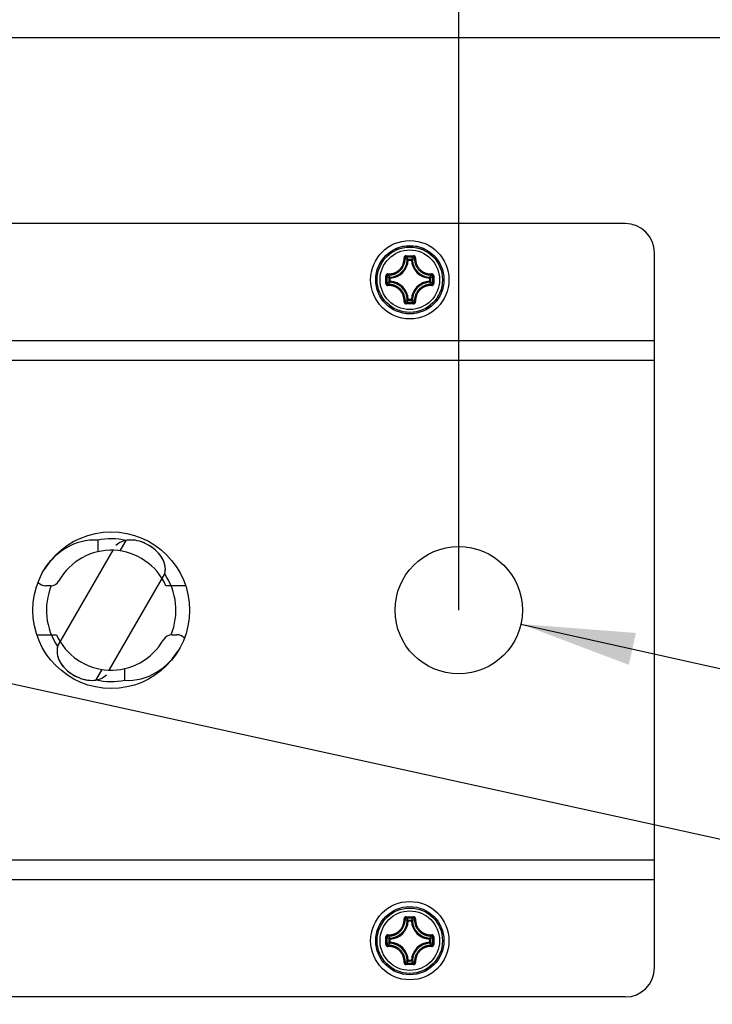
# Model space of a CAD drawing. Extents: x 0 to 420, y 0 to 297.
# Tile 7 of 48: x 129 to 150, y 84 to 114. Entities that reach past the tile are written whole.
import ezdxf

# ---------------------------------------------------------------- set-up
doc = ezdxf.new("R2010")
doc.units = 0
doc.header["$LTSCALE"] = 23.1
doc.layers.get('0').update_dxf_attribs({"linetype": 'CONTINUOUS'})
doc.layers.add('02___PRT_ALL_AXES', color=7, linetype='CONTINUOUS')
doc.layers.add('DIM_PILOTEES', color=7, linetype='CONTINUOUS')
doc.dimstyles.get("Standard").update_dxf_attribs({"dimtxt": 2.5, "dimasz": 2.5, "dimexe": 1.25, "dimexo": 0.625, "dimtad": 1, "dimcen": 2.5, "dimazin": 3, "dimtfac": 1, "dimtmove": 0, "dimatfit": 3})

# ---------------------------------------------------------------- blocks, each defined once
blk = doc.blocks.new('_FILLED')
at = {"color": 0, "linetype": 'BYBLOCK'}
blk.add_solid([(0, 0), (-1, 0.1429), (-1, -0.1429)], dxfattribs=at)
blk = doc.blocks.new('*D9')
at = {"layer": 'DIM_PILOTEES', "color": 2, "linetype": 'CONTINUOUS'}
for p, q in [((71.142, 113.679), (71.142, 47.29)), ((165.342, 113.679), (165.342, 47.29)), ((71.142, 49.29), (118.242, 49.29)), ((165.342, 49.29), (118.242, 49.29))]:
    blk.add_line(p, q, dxfattribs=at)
at = {"layer": 'DIM_PILOTEES', "color": 2, "linetype": 'CONTINUOUS', "xscale": 3.5, "yscale": 3.5, "zscale": 3.5, "rotation": 180}
blk.add_blockref('_FILLED', (71.142, 49.29), dxfattribs=at)
at = {"layer": 'DIM_PILOTEES', "color": 2, "linetype": 'CONTINUOUS', "xscale": 3.5, "yscale": 3.5, "zscale": 3.5}
blk.add_blockref('_FILLED', (165.342, 49.29), dxfattribs=at)
blk = doc.blocks.new('*D11')
at = {"layer": 'DIM_PILOTEES', "color": 2, "linetype": 'CONTINUOUS'}
for p, q in [((118.242, 96.129), (118.242, 137.135)), ((142.242, 96.129), (142.242, 137.135)), ((118.242, 135.135), (130.242, 135.135)), ((142.242, 135.135), (130.242, 135.135))]:
    blk.add_line(p, q, dxfattribs=at)
at = {"layer": 'DIM_PILOTEES', "color": 2, "linetype": 'CONTINUOUS', "xscale": 3.5, "yscale": 3.5, "zscale": 3.5, "rotation": 180}
blk.add_blockref('_FILLED', (118.242, 135.135), dxfattribs=at)
at = {"layer": 'DIM_PILOTEES', "color": 2, "linetype": 'CONTINUOUS', "xscale": 3.5, "yscale": 3.5, "zscale": 3.5}
blk.add_blockref('_FILLED', (142.242, 135.135), dxfattribs=at)
blk = doc.blocks.new('*D12')
at = {"layer": 'DIM_PILOTEES', "color": 2, "linetype": 'CONTINUOUS'}
blk.add_line((144.145, 95.705), (181.205, 87.44), dxfattribs=at)
at = {"layer": 'DIM_PILOTEES', "color": 2, "linetype": 'CONTINUOUS', "xscale": 3.5, "yscale": 3.5, "zscale": 3.5, "rotation": 167.4280046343}
blk.add_blockref('_FILLED', (144.145, 95.705), dxfattribs=at)
blk = doc.blocks.new('*D13')
at = {"layer": 'DIM_PILOTEES', "color": 2, "linetype": 'CONTINUOUS'}
blk.add_line((119.707, 95.809), (180.319, 82.54), dxfattribs=at)
at = {"layer": 'DIM_PILOTEES', "color": 2, "linetype": 'CONTINUOUS', "xscale": 3.5, "yscale": 3.5, "zscale": 3.5, "rotation": 167.6518609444}
blk.add_blockref('_FILLED', (119.707, 95.809), dxfattribs=at)
blk = doc.blocks.new('*D15')
at = {"layer": 'DIM_PILOTEES', "color": 2, "linetype": 'CONTINUOUS'}
for p, q in [((148.242, 123.429), (195.079, 123.429)), ((193.079, 123.429), (193.079, 94.929)), ((193.079, 66.429), (193.079, 94.929)), ((158.292, 66.429), (195.079, 66.429))]:
    blk.add_line(p, q, dxfattribs=at)
at = {"layer": 'DIM_PILOTEES', "color": 2, "linetype": 'CONTINUOUS', "xscale": 3.5, "yscale": 3.5, "zscale": 3.5}
for p, rotation in [((193.079, 123.429), 90), ((193.079, 66.429), 270)]:
    blk.add_blockref('_FILLED', p, dxfattribs=dict(at, rotation=rotation))

msp = doc.modelspace()

# ---------------------------------------------------------------- linework, layer by layer
at = {"color": 7, "linetype": 'CONTINUOUS'}
for p, q in [((71.142, 113.679), (165.342, 113.679)), ((147.342, 107.979), (89.142, 107.979)), ((140.627, 106.988), (140.674, 106.988)), ((140.628, 106.952), (140.72, 106.953)), ((140.694, 106.857), (140.664, 106.859)), ((140.674, 106.988), (140.742, 106.989)), ((140.694, 106.887), (140.791, 106.887)), ((140.694, 106.857), (140.694, 106.887)), ((140.694, 106.857), (140.791, 106.857)), ((140.72, 106.953), (140.81, 106.953)), ((140.742, 106.989), (140.787, 106.989)), ((140.787, 106.989), (140.858, 106.988)), ((140.791, 106.857), (140.791, 106.887)), ((140.791, 106.857), (140.821, 106.859)), ((140.81, 106.953), (140.857, 106.952)), ((148.242, 85.179), (148.242, 107.079)), ((140.008, 106.312), (140.008, 106.37)), ((140.008, 106.225), (140.008, 106.312)), ((140.008, 106.139), (140.008, 106.225)), ((140.044, 106.312), (140.044, 106.369)), ((140.044, 106.226), (140.044, 106.312)), ((140.044, 106.14), (140.044, 106.226)), ((140.139, 106.303), (140.109, 106.303)), ((140.109, 106.206), (140.109, 106.303)), ((140.139, 106.206), (140.109, 106.206)), ((140.139, 106.303), (140.138, 106.333)), ((140.139, 106.206), (140.138, 106.176)), ((140.139, 106.206), (140.139, 106.303)), ((141.345, 106.303), (141.347, 106.333)), ((141.345, 106.303), (141.375, 106.303)), ((141.345, 106.303), (141.345, 106.206)), ((141.345, 106.206), (141.375, 106.206)), ((141.345, 106.206), (141.347, 106.176)), ((141.375, 106.303), (141.375, 106.206)), ((141.44, 106.369), (141.44, 106.283)), ((141.44, 106.283), (141.44, 106.197)), ((141.44, 106.197), (141.44, 106.14)), ((141.476, 106.37), (141.476, 106.284)), ((141.476, 106.284), (141.476, 106.197)), ((141.476, 106.197), (141.476, 106.139)), ((140.694, 105.651), (140.664, 105.65)), ((140.791, 105.651), (140.694, 105.651)), ((140.694, 105.651), (140.694, 105.622)), ((140.791, 105.622), (140.694, 105.622)), ((140.791, 105.651), (140.821, 105.65)), ((140.791, 105.651), (140.791, 105.622)), ((140.697, 105.52), (140.627, 105.521)), ((140.697, 105.556), (140.628, 105.557)), ((140.787, 105.556), (140.697, 105.556)), ((140.742, 105.52), (140.697, 105.52)), ((140.787, 105.52), (140.742, 105.52)), ((140.857, 105.557), (140.787, 105.556)), ((140.858, 105.521), (140.787, 105.52)), ((148.242, 104.379), (88.242, 104.379)), ((148.242, 103.779), (88.242, 103.779)), ((131.179, 98.276), (131.179, 97.92)), ((131.866, 97.946), (132.052, 98.267)), ((129.731, 96.879), (129.578, 96.879)), ((133.87, 96.879), (133.269, 96.879)), ((129.315, 95.379), (129.915, 95.379)), ((133.454, 95.379), (133.606, 95.379)), ((131.133, 93.992), (131.318, 94.313)), ((132.005, 93.983), (132.005, 94.339)), ((88.242, 88.479), (148.242, 88.479)), ((88.242, 87.879), (148.242, 87.879)), ((140.627, 86.738), (140.674, 86.738)), ((140.628, 86.702), (140.72, 86.703)), ((140.694, 86.607), (140.664, 86.609)), ((140.674, 86.738), (140.742, 86.739)), ((140.694, 86.637), (140.791, 86.637)), ((140.694, 86.607), (140.694, 86.637)), ((140.694, 86.607), (140.791, 86.607)), ((140.72, 86.703), (140.81, 86.703)), ((140.742, 86.739), (140.787, 86.739)), ((140.787, 86.739), (140.858, 86.738)), ((140.791, 86.607), (140.791, 86.637)), ((140.791, 86.607), (140.821, 86.609)), ((140.81, 86.703), (140.857, 86.702)), ((140.008, 86.062), (140.008, 86.12)), ((140.008, 85.975), (140.008, 86.062)), ((140.044, 86.062), (140.044, 86.119)), ((140.044, 85.976), (140.044, 86.062)), ((140.139, 86.053), (140.109, 86.053)), ((140.109, 85.956), (140.109, 86.053)), ((140.139, 86.053), (140.138, 86.083)), ((140.139, 85.956), (140.139, 86.053)), ((141.345, 86.053), (141.347, 86.083)), ((141.345, 86.053), (141.375, 86.053)), ((141.345, 86.053), (141.345, 85.956)), ((141.375, 86.053), (141.375, 85.956)), ((141.44, 86.119), (141.44, 86.033)), ((141.44, 86.033), (141.44, 85.947)), ((141.476, 86.12), (141.476, 86.034)), ((141.476, 86.034), (141.476, 85.947)), ((140.008, 85.889), (140.008, 85.975)), ((140.044, 85.89), (140.044, 85.976)), ((140.139, 85.956), (140.109, 85.956)), ((140.139, 85.956), (140.138, 85.926)), ((141.345, 85.956), (141.375, 85.956)), ((141.345, 85.956), (141.347, 85.926)), ((141.44, 85.947), (141.44, 85.89)), ((141.476, 85.947), (141.476, 85.889)), ((140.694, 85.401), (140.664, 85.4)), ((140.791, 85.401), (140.694, 85.401)), ((140.694, 85.401), (140.694, 85.372)), ((140.791, 85.401), (140.821, 85.4)), ((140.791, 85.401), (140.791, 85.372)), ((140.697, 85.27), (140.627, 85.271)), ((140.697, 85.306), (140.628, 85.307)), ((140.791, 85.372), (140.694, 85.372)), ((140.787, 85.306), (140.697, 85.306)), ((140.742, 85.27), (140.697, 85.27)), ((140.787, 85.27), (140.742, 85.27)), ((140.857, 85.307), (140.787, 85.306)), ((140.858, 85.271), (140.787, 85.27)), ((147.342, 84.279), (89.142, 84.279))]:
    msp.add_line(p, q, dxfattribs=at)
at = {"color": 3, "linetype": 'CONTINUOUS'}
for p, q in [((129.949, 95.018), (131.651, 97.965)), ((131.534, 94.294), (133.236, 97.241))]:
    msp.add_line(p, q, dxfattribs=at)
at = {"color": 7, "linetype": 'CONTINUOUS'}
for points in [[(140.072, 106.431), (140.09, 106.43), (140.108, 106.43), (140.124, 106.431), (140.14, 106.432), (140.155, 106.434), (140.169, 106.436), (140.183, 106.438), (140.195, 106.441), (140.207, 106.443), (140.218, 106.446), (140.229, 106.449), (140.239, 106.452), (140.249, 106.455), (140.259, 106.459), (140.269, 106.463), (140.279, 106.467), (140.289, 106.471), (140.299, 106.475), (140.309, 106.481), (140.32, 106.486), (140.331, 106.492), (140.343, 106.499), (140.355, 106.507), (140.368, 106.516), (140.381, 106.526), (140.395, 106.536), (140.408, 106.548), (140.422, 106.561), (140.436, 106.574), (140.45, 106.589), (140.463, 106.606), (140.477, 106.623), (140.49, 106.642), (140.502, 106.662), (140.514, 106.683), (140.524, 106.705), (140.534, 106.727), (140.542, 106.751), (140.55, 106.776), (140.556, 106.802), (140.561, 106.83), (140.565, 106.86), (140.566, 106.891), (140.566, 106.925)], [(140.075, 106.4), (140.095, 106.399), (140.113, 106.399), (140.131, 106.4), (140.148, 106.401), (140.163, 106.403), (140.178, 106.405), (140.192, 106.407), (140.205, 106.41), (140.218, 106.412), (140.23, 106.415), (140.241, 106.419), (140.252, 106.422), (140.263, 106.425), (140.273, 106.429), (140.283, 106.433), (140.294, 106.437), (140.304, 106.442), (140.315, 106.447), (140.326, 106.452), (140.337, 106.458), (140.349, 106.464), (140.362, 106.472), (140.375, 106.48), (140.388, 106.489), (140.402, 106.499), (140.416, 106.511), (140.431, 106.523), (140.445, 106.536), (140.46, 106.551), (140.475, 106.567), (140.489, 106.584), (140.503, 106.603), (140.517, 106.623), (140.53, 106.644), (140.542, 106.666), (140.553, 106.689), (140.563, 106.713), (140.573, 106.738), (140.58, 106.764), (140.587, 106.792), (140.592, 106.821), (140.596, 106.853), (140.598, 106.886), (140.597, 106.921)], [(140.627, 106.988), (140.622, 106.988), (140.618, 106.988), (140.613, 106.987), (140.608, 106.985), (140.603, 106.984), (140.598, 106.981), (140.593, 106.978), (140.589, 106.975), (140.585, 106.972), (140.581, 106.968), (140.577, 106.964), (140.574, 106.959), (140.572, 106.955), (140.57, 106.95), (140.568, 106.946), (140.567, 106.941), (140.566, 106.937), (140.566, 106.932), (140.565, 106.929), (140.566, 106.925)], [(140.566, 106.925), (140.571, 106.925), (140.577, 106.925), (140.582, 106.925), (140.586, 106.924), (140.59, 106.924), (140.593, 106.923), (140.596, 106.922), (140.597, 106.921)], [(140.628, 106.952), (140.623, 106.952), (140.618, 106.951), (140.613, 106.949), (140.609, 106.946), (140.605, 106.943), (140.602, 106.94), (140.6, 106.935), (140.598, 106.931), (140.597, 106.926), (140.597, 106.921)], [(140.664, 106.859), (140.653, 106.87), (140.642, 106.88), (140.63, 106.891), (140.619, 106.901), (140.608, 106.911), (140.597, 106.921)], [(140.627, 106.988), (140.627, 106.983), (140.627, 106.978), (140.627, 106.973), (140.627, 106.969), (140.627, 106.965), (140.627, 106.961), (140.627, 106.958), (140.627, 106.955), (140.628, 106.953), (140.628, 106.952)], [(140.694, 106.887), (140.683, 106.899), (140.672, 106.91), (140.661, 106.921), (140.65, 106.931), (140.639, 106.942), (140.628, 106.952)], [(140.694, 106.887), (140.689, 106.887), (140.685, 106.886), (140.68, 106.884), (140.677, 106.882), (140.673, 106.879), (140.67, 106.876), (140.668, 106.872), (140.666, 106.868), (140.664, 106.863), (140.664, 106.859)], [(140.791, 106.887), (140.802, 106.899), (140.813, 106.91), (140.823, 106.921), (140.834, 106.931), (140.846, 106.942), (140.857, 106.952)], [(140.821, 106.859), (140.82, 106.863), (140.819, 106.868), (140.817, 106.872), (140.814, 106.876), (140.811, 106.879), (140.808, 106.882), (140.804, 106.884), (140.8, 106.886), (140.795, 106.887), (140.791, 106.887)], [(140.821, 106.859), (140.832, 106.87), (140.843, 106.88), (140.854, 106.891), (140.865, 106.901), (140.876, 106.911), (140.888, 106.921)], [(140.858, 106.988), (140.858, 106.983), (140.858, 106.978), (140.858, 106.973), (140.858, 106.969), (140.857, 106.965), (140.857, 106.961), (140.857, 106.958), (140.857, 106.955), (140.857, 106.953), (140.857, 106.952)], [(140.888, 106.921), (140.887, 106.926), (140.886, 106.931), (140.885, 106.935), (140.882, 106.94), (140.879, 106.943), (140.875, 106.946), (140.871, 106.949), (140.866, 106.951), (140.862, 106.952), (140.857, 106.952)], [(140.919, 106.925), (140.919, 106.929), (140.919, 106.933), (140.918, 106.937), (140.917, 106.941), (140.916, 106.946), (140.914, 106.95), (140.912, 106.955), (140.91, 106.959), (140.907, 106.964), (140.903, 106.968), (140.9, 106.972), (140.895, 106.975), (140.891, 106.979), (140.886, 106.981), (140.881, 106.984), (140.876, 106.985), (140.871, 106.987), (140.867, 106.988), (140.862, 106.988), (140.858, 106.988)], [(140.888, 106.921), (140.887, 106.887), (140.888, 106.854), (140.892, 106.823), (140.897, 106.794), (140.903, 106.767), (140.911, 106.741), (140.919, 106.716), (140.929, 106.693), (140.94, 106.67), (140.952, 106.648), (140.965, 106.627), (140.978, 106.607), (140.993, 106.587), (141.008, 106.569), (141.023, 106.552), (141.038, 106.537), (141.053, 106.523), (141.068, 106.51), (141.083, 106.499), (141.097, 106.489), (141.11, 106.48), (141.123, 106.472), (141.135, 106.464), (141.147, 106.458), (141.158, 106.452), (141.169, 106.447), (141.18, 106.442), (141.191, 106.437), (141.201, 106.433), (141.211, 106.429), (141.222, 106.425), (141.233, 106.422), (141.244, 106.419), (141.255, 106.415), (141.267, 106.412), (141.279, 106.41), (141.292, 106.407), (141.306, 106.405), (141.321, 106.403), (141.337, 106.401), (141.354, 106.4), (141.371, 106.399), (141.39, 106.399), (141.409, 106.4)], [(140.919, 106.925), (140.913, 106.925), (140.908, 106.925), (140.903, 106.925), (140.898, 106.924), (140.894, 106.924), (140.891, 106.923), (140.889, 106.922), (140.888, 106.921)], [(140.919, 106.925), (140.918, 106.892), (140.92, 106.861), (140.923, 106.832), (140.928, 106.804), (140.934, 106.779), (140.941, 106.754), (140.949, 106.731), (140.958, 106.708), (140.969, 106.687), (140.98, 106.666), (140.992, 106.646), (141.005, 106.627), (141.019, 106.609), (141.033, 106.592), (141.047, 106.576), (141.062, 106.561), (141.076, 106.548), (141.09, 106.536), (141.104, 106.525), (141.117, 106.516), (141.13, 106.507), (141.142, 106.499), (141.153, 106.492), (141.165, 106.486), (141.175, 106.481), (141.186, 106.475), (141.196, 106.471), (141.206, 106.467), (141.216, 106.463), (141.225, 106.459), (141.235, 106.455), (141.245, 106.452), (141.256, 106.449), (141.266, 106.446), (141.278, 106.443), (141.289, 106.44), (141.302, 106.438), (141.315, 106.436), (141.329, 106.434), (141.344, 106.432), (141.36, 106.431), (141.377, 106.43), (141.394, 106.43), (141.412, 106.431)], [(140.072, 106.431), (140.068, 106.431), (140.064, 106.431), (140.06, 106.43), (140.055, 106.43), (140.051, 106.428), (140.046, 106.427), (140.042, 106.425), (140.037, 106.422), (140.033, 106.419), (140.029, 106.416), (140.025, 106.412), (140.021, 106.408), (140.018, 106.403), (140.015, 106.398), (140.013, 106.394), (140.011, 106.389), (140.01, 106.384), (140.009, 106.379), (140.008, 106.374), (140.008, 106.37)], [(140.008, 106.37), (140.013, 106.37), (140.018, 106.37), (140.023, 106.37), (140.028, 106.37), (140.032, 106.37), (140.036, 106.37), (140.039, 106.369), (140.042, 106.369), (140.043, 106.369), (140.044, 106.369)], [(140.075, 106.4), (140.071, 106.4), (140.066, 106.399), (140.061, 106.397), (140.057, 106.394), (140.053, 106.391), (140.05, 106.388), (140.048, 106.383), (140.046, 106.379), (140.045, 106.374), (140.044, 106.369)], [(140.109, 106.303), (140.098, 106.314), (140.087, 106.325), (140.076, 106.336), (140.065, 106.347), (140.055, 106.358), (140.044, 106.369)], [(140.109, 106.206), (140.098, 106.195), (140.087, 106.184), (140.076, 106.173), (140.065, 106.162), (140.055, 106.151), (140.044, 106.14)], [(140.072, 106.431), (140.072, 106.425), (140.072, 106.42), (140.072, 106.415), (140.072, 106.41), (140.073, 106.406), (140.073, 106.403), (140.074, 106.401), (140.075, 106.4)], [(140.138, 106.333), (140.127, 106.344), (140.116, 106.355), (140.106, 106.366), (140.095, 106.377), (140.085, 106.389), (140.075, 106.4)], [(140.138, 106.333), (140.133, 106.332), (140.129, 106.331), (140.125, 106.329), (140.121, 106.327), (140.118, 106.324), (140.115, 106.32), (140.113, 106.316), (140.111, 106.312), (140.11, 106.308), (140.109, 106.303)], [(140.109, 106.206), (140.11, 106.201), (140.111, 106.197), (140.112, 106.193), (140.115, 106.189), (140.118, 106.185), (140.121, 106.182), (140.125, 106.18), (140.129, 106.178), (140.133, 106.177), (140.138, 106.176)], [(141.347, 106.333), (141.357, 106.344), (141.368, 106.355), (141.379, 106.366), (141.389, 106.377), (141.399, 106.389), (141.409, 106.4)], [(141.375, 106.303), (141.375, 106.308), (141.374, 106.312), (141.372, 106.316), (141.37, 106.32), (141.367, 106.324), (141.363, 106.327), (141.36, 106.329), (141.355, 106.331), (141.351, 106.332), (141.347, 106.333)], [(141.347, 106.176), (141.351, 106.177), (141.355, 106.178), (141.36, 106.18), (141.363, 106.182), (141.367, 106.185), (141.37, 106.189), (141.372, 106.193), (141.374, 106.197), (141.375, 106.201), (141.375, 106.206)], [(141.375, 106.303), (141.386, 106.314), (141.397, 106.325), (141.408, 106.336), (141.419, 106.347), (141.43, 106.358), (141.44, 106.369)], [(141.375, 106.206), (141.386, 106.195), (141.397, 106.184), (141.408, 106.173), (141.419, 106.162), (141.43, 106.151), (141.44, 106.14)], [(141.412, 106.431), (141.413, 106.425), (141.413, 106.42), (141.413, 106.415), (141.412, 106.41), (141.412, 106.406), (141.411, 106.403), (141.41, 106.401), (141.409, 106.4)], [(141.44, 106.369), (141.44, 106.374), (141.439, 106.379), (141.437, 106.383), (141.434, 106.388), (141.431, 106.391), (141.427, 106.394), (141.423, 106.397), (141.419, 106.399), (141.414, 106.4), (141.409, 106.4)], [(141.476, 106.37), (141.476, 106.374), (141.475, 106.379), (141.474, 106.384), (141.473, 106.389), (141.471, 106.394), (141.469, 106.399), (141.466, 106.403), (141.463, 106.408), (141.459, 106.412), (141.455, 106.416), (141.451, 106.419), (141.447, 106.422), (141.442, 106.425), (141.438, 106.427), (141.433, 106.428), (141.429, 106.43), (141.424, 106.431), (141.42, 106.431), (141.416, 106.431), (141.412, 106.431)], [(141.476, 106.37), (141.471, 106.37), (141.466, 106.37), (141.461, 106.37), (141.457, 106.37), (141.452, 106.37), (141.448, 106.37), (141.445, 106.369), (141.443, 106.369), (141.441, 106.369), (141.44, 106.369)], [(140.008, 106.139), (140.013, 106.139), (140.018, 106.139), (140.023, 106.139), (140.028, 106.139), (140.032, 106.139), (140.036, 106.139), (140.039, 106.14), (140.042, 106.14), (140.043, 106.14), (140.044, 106.14)], [(140.008, 106.139), (140.008, 106.135), (140.009, 106.13), (140.01, 106.125), (140.011, 106.12), (140.013, 106.115), (140.015, 106.11), (140.018, 106.106), (140.021, 106.101), (140.025, 106.097), (140.029, 106.093), (140.033, 106.09), (140.037, 106.087), (140.042, 106.084), (140.047, 106.082), (140.051, 106.08), (140.056, 106.079), (140.06, 106.078), (140.064, 106.078), (140.068, 106.078), (140.072, 106.078)], [(140.044, 106.14), (140.045, 106.135), (140.046, 106.13), (140.048, 106.126), (140.05, 106.121), (140.053, 106.118), (140.057, 106.114), (140.061, 106.112), (140.066, 106.11), (140.071, 106.109), (140.075, 106.109)], [(140.072, 106.078), (140.072, 106.083), (140.072, 106.089), (140.072, 106.094), (140.072, 106.099), (140.073, 106.103), (140.073, 106.106), (140.074, 106.108), (140.075, 106.109)], [(140.566, 105.584), (140.566, 105.617), (140.565, 105.648), (140.562, 105.677), (140.557, 105.705), (140.551, 105.73), (140.543, 105.755), (140.535, 105.778), (140.526, 105.801), (140.516, 105.822), (140.505, 105.843), (140.492, 105.863), (140.48, 105.882), (140.466, 105.9), (140.452, 105.917), (140.437, 105.933), (140.423, 105.948), (140.408, 105.961), (140.394, 105.973), (140.381, 105.984), (140.368, 105.993), (140.355, 106.002), (140.343, 106.01), (140.331, 106.017), (140.32, 106.023), (140.309, 106.028), (140.299, 106.033), (140.289, 106.038), (140.279, 106.042), (140.269, 106.046), (140.259, 106.05), (140.249, 106.054), (140.239, 106.057), (140.229, 106.06), (140.218, 106.063), (140.207, 106.066), (140.195, 106.068), (140.182, 106.071), (140.169, 106.073), (140.155, 106.075), (140.14, 106.077), (140.124, 106.078), (140.108, 106.078), (140.09, 106.078), (140.072, 106.078)], [(140.138, 106.176), (140.127, 106.165), (140.116, 106.154), (140.106, 106.143), (140.095, 106.132), (140.085, 106.12), (140.075, 106.109)], [(140.597, 105.588), (140.598, 105.622), (140.596, 105.655), (140.593, 105.686), (140.588, 105.715), (140.581, 105.742), (140.574, 105.768), (140.565, 105.793), (140.555, 105.816), (140.544, 105.839), (140.533, 105.861), (140.52, 105.882), (140.506, 105.902), (140.492, 105.922), (140.477, 105.94), (140.461, 105.957), (140.446, 105.972), (140.431, 105.986), (140.416, 105.998), (140.402, 106.01), (140.388, 106.02), (140.374, 106.029), (140.361, 106.037), (140.349, 106.045), (140.337, 106.051), (140.326, 106.057), (140.315, 106.062), (140.304, 106.067), (140.294, 106.072), (140.283, 106.076), (140.273, 106.08), (140.262, 106.084), (140.252, 106.087), (140.241, 106.09), (140.23, 106.094), (140.218, 106.097), (140.205, 106.099), (140.192, 106.102), (140.178, 106.104), (140.163, 106.106), (140.147, 106.108), (140.131, 106.109), (140.113, 106.11), (140.095, 106.11), (140.075, 106.109)], [(141.409, 106.109), (141.39, 106.11), (141.371, 106.11), (141.354, 106.109), (141.337, 106.108), (141.321, 106.106), (141.306, 106.104), (141.292, 106.102), (141.279, 106.099), (141.266, 106.096), (141.255, 106.094), (141.243, 106.09), (141.232, 106.087), (141.222, 106.084), (141.211, 106.08), (141.201, 106.076), (141.191, 106.072), (141.18, 106.067), (141.169, 106.062), (141.158, 106.057), (141.147, 106.051), (141.135, 106.044), (141.123, 106.037), (141.11, 106.029), (141.096, 106.02), (141.082, 106.009), (141.068, 105.998), (141.053, 105.986), (141.039, 105.972), (141.024, 105.958), (141.01, 105.942), (140.995, 105.925), (140.981, 105.906), (140.967, 105.886), (140.954, 105.865), (140.942, 105.843), (140.931, 105.82), (140.921, 105.796), (140.912, 105.771), (140.904, 105.745), (140.897, 105.717), (140.892, 105.688), (140.888, 105.656), (140.887, 105.623), (140.888, 105.588)], [(141.412, 106.078), (141.394, 106.078), (141.377, 106.078), (141.36, 106.078), (141.344, 106.077), (141.329, 106.075), (141.315, 106.073), (141.302, 106.071), (141.289, 106.068), (141.277, 106.066), (141.266, 106.063), (141.256, 106.06), (141.245, 106.057), (141.235, 106.054), (141.225, 106.05), (141.215, 106.046), (141.206, 106.042), (141.196, 106.038), (141.186, 106.033), (141.175, 106.028), (141.164, 106.023), (141.153, 106.016), (141.141, 106.01), (141.129, 106.002), (141.116, 105.993), (141.103, 105.983), (141.09, 105.973), (141.076, 105.961), (141.062, 105.948), (141.048, 105.935), (141.035, 105.92), (141.021, 105.903), (141.007, 105.886), (140.994, 105.867), (140.982, 105.847), (140.971, 105.826), (140.96, 105.804), (140.95, 105.782), (140.942, 105.758), (140.934, 105.733), (140.928, 105.707), (140.923, 105.679), (140.92, 105.649), (140.918, 105.618), (140.919, 105.584)], [(141.347, 106.176), (141.357, 106.165), (141.368, 106.154), (141.379, 106.143), (141.389, 106.132), (141.399, 106.12), (141.409, 106.109)], [(141.409, 106.109), (141.414, 106.109), (141.419, 106.11), (141.423, 106.112), (141.427, 106.114), (141.431, 106.118), (141.434, 106.121), (141.437, 106.126), (141.439, 106.13), (141.44, 106.135), (141.44, 106.14)], [(141.412, 106.078), (141.413, 106.083), (141.413, 106.089), (141.413, 106.094), (141.412, 106.099), (141.412, 106.103), (141.411, 106.106), (141.41, 106.108), (141.409, 106.109)], [(141.412, 106.078), (141.416, 106.078), (141.42, 106.078), (141.425, 106.078), (141.429, 106.079), (141.434, 106.081), (141.438, 106.082), (141.443, 106.084), (141.447, 106.087), (141.452, 106.09), (141.456, 106.093), (141.46, 106.097), (141.463, 106.101), (141.466, 106.106), (141.469, 106.111), (141.471, 106.115), (141.473, 106.12), (141.474, 106.125), (141.475, 106.13), (141.476, 106.135), (141.476, 106.139)], [(141.476, 106.139), (141.471, 106.139), (141.466, 106.139), (141.461, 106.139), (141.457, 106.139), (141.452, 106.139), (141.448, 106.139), (141.445, 106.14), (141.443, 106.14), (141.441, 106.14), (141.44, 106.14)], [(140.566, 105.584), (140.571, 105.584), (140.577, 105.584), (140.582, 105.584), (140.586, 105.584), (140.59, 105.585), (140.593, 105.586), (140.596, 105.587), (140.597, 105.588)], [(140.664, 105.65), (140.653, 105.639), (140.642, 105.629), (140.63, 105.618), (140.619, 105.608), (140.608, 105.598), (140.597, 105.588)], [(140.597, 105.588), (140.597, 105.583), (140.598, 105.578), (140.6, 105.574), (140.602, 105.569), (140.605, 105.566), (140.609, 105.562), (140.613, 105.56), (140.618, 105.558), (140.623, 105.557), (140.628, 105.557)], [(140.694, 105.622), (140.683, 105.61), (140.672, 105.599), (140.661, 105.588), (140.65, 105.578), (140.639, 105.567), (140.628, 105.557)], [(140.664, 105.65), (140.664, 105.646), (140.666, 105.641), (140.668, 105.637), (140.67, 105.633), (140.673, 105.63), (140.677, 105.627), (140.68, 105.625), (140.685, 105.623), (140.689, 105.622), (140.694, 105.622)], [(140.791, 105.622), (140.795, 105.622), (140.8, 105.623), (140.804, 105.625), (140.808, 105.627), (140.811, 105.63), (140.814, 105.633), (140.817, 105.637), (140.819, 105.641), (140.82, 105.646), (140.821, 105.65)], [(140.791, 105.622), (140.802, 105.61), (140.813, 105.599), (140.823, 105.588), (140.834, 105.578), (140.846, 105.567), (140.857, 105.557)], [(140.821, 105.65), (140.832, 105.639), (140.843, 105.629), (140.854, 105.618), (140.865, 105.608), (140.876, 105.598), (140.888, 105.588)], [(140.857, 105.557), (140.862, 105.557), (140.866, 105.558), (140.871, 105.56), (140.875, 105.562), (140.879, 105.566), (140.882, 105.569), (140.885, 105.574), (140.886, 105.578), (140.887, 105.583), (140.888, 105.588)], [(140.919, 105.584), (140.913, 105.584), (140.908, 105.584), (140.903, 105.584), (140.898, 105.584), (140.894, 105.585), (140.891, 105.586), (140.889, 105.587), (140.888, 105.588)], [(140.566, 105.584), (140.565, 105.58), (140.566, 105.576), (140.566, 105.572), (140.567, 105.568), (140.568, 105.563), (140.57, 105.559), (140.572, 105.554), (140.575, 105.55), (140.578, 105.545), (140.581, 105.541), (140.585, 105.537), (140.589, 105.534), (140.594, 105.53), (140.598, 105.528), (140.603, 105.525), (140.608, 105.524), (140.613, 105.522), (140.618, 105.521), (140.622, 105.521), (140.627, 105.521)], [(140.627, 105.521), (140.627, 105.526), (140.627, 105.531), (140.627, 105.535), (140.627, 105.54), (140.627, 105.544), (140.627, 105.548), (140.627, 105.551), (140.627, 105.554), (140.628, 105.556), (140.628, 105.557)], [(140.858, 105.521), (140.858, 105.526), (140.858, 105.531), (140.858, 105.535), (140.858, 105.54), (140.857, 105.544), (140.857, 105.548), (140.857, 105.551), (140.857, 105.554), (140.857, 105.556), (140.857, 105.557)], [(140.858, 105.521), (140.862, 105.521), (140.867, 105.521), (140.872, 105.522), (140.876, 105.524), (140.881, 105.525), (140.886, 105.528), (140.891, 105.531), (140.896, 105.534), (140.9, 105.537), (140.904, 105.541), (140.907, 105.545), (140.91, 105.55), (140.912, 105.554), (140.915, 105.559), (140.916, 105.563), (140.917, 105.568), (140.918, 105.572), (140.919, 105.577), (140.919, 105.58), (140.919, 105.584)], [(131.179, 98.276), (131.052, 98.279), (130.926, 98.272), (130.8, 98.255), (130.676, 98.229), (130.554, 98.193), (130.434, 98.148), (130.316, 98.094), (130.202, 98.031), (130.092, 97.96), (129.987, 97.881), (129.887, 97.793), (129.791, 97.698), (129.702, 97.596), (129.619, 97.488), (129.542, 97.374), (129.536, 97.363)], [(133.236, 97.241), (133.248, 97.315), (133.251, 97.387), (133.247, 97.457), (133.235, 97.524), (133.216, 97.59), (133.191, 97.653), (133.16, 97.713), (133.125, 97.771), (133.085, 97.827), (133.041, 97.88), (132.993, 97.93), (132.942, 97.977), (132.889, 98.021), (132.833, 98.062), (132.774, 98.101), (132.714, 98.136), (132.652, 98.167), (132.588, 98.196), (132.523, 98.22), (132.457, 98.241), (132.39, 98.258), (132.322, 98.27), (132.255, 98.277), (132.187, 98.279), (132.119, 98.276), (132.052, 98.267)], [(129.949, 95.018), (129.936, 94.944), (129.933, 94.872), (129.938, 94.802), (129.95, 94.735), (129.969, 94.669), (129.994, 94.606), (130.024, 94.545), (130.06, 94.488), (130.1, 94.432), (130.144, 94.379), (130.191, 94.329), (130.242, 94.282), (130.296, 94.238), (130.352, 94.197), (130.41, 94.158), (130.47, 94.123), (130.533, 94.092)], [(132.005, 93.983), (132.132, 93.98), (132.258, 93.987), (132.384, 94.004), (132.508, 94.03), (132.631, 94.066), (132.751, 94.111), (132.868, 94.165), (132.982, 94.228), (133.092, 94.299), (133.197, 94.378), (133.298, 94.466), (133.393, 94.561), (133.482, 94.662), (133.565, 94.771), (133.642, 94.885), (133.648, 94.896)], [(130.596, 94.063), (130.661, 94.039), (130.727, 94.018), (130.794, 94.001), (130.862, 93.989), (130.93, 93.982), (130.998, 93.98), (131.066, 93.983), (131.133, 93.992)], [(140.072, 86.181), (140.09, 86.18), (140.108, 86.18), (140.124, 86.181), (140.14, 86.182), (140.155, 86.184), (140.169, 86.186), (140.183, 86.188), (140.195, 86.191), (140.207, 86.193), (140.218, 86.196), (140.229, 86.199), (140.239, 86.202), (140.249, 86.205), (140.259, 86.209), (140.269, 86.213), (140.279, 86.217), (140.289, 86.221), (140.299, 86.225), (140.309, 86.231), (140.32, 86.236), (140.331, 86.242), (140.343, 86.249), (140.355, 86.257), (140.368, 86.266), (140.381, 86.276), (140.395, 86.286), (140.408, 86.298), (140.422, 86.311), (140.436, 86.324), (140.45, 86.339), (140.463, 86.356), (140.477, 86.373), (140.49, 86.392), (140.502, 86.412), (140.514, 86.433), (140.524, 86.455), (140.534, 86.477), (140.542, 86.501), (140.55, 86.526), (140.556, 86.552), (140.561, 86.58), (140.565, 86.61), (140.566, 86.641), (140.566, 86.675)], [(140.075, 86.15), (140.095, 86.149), (140.113, 86.149), (140.131, 86.15), (140.148, 86.151), (140.163, 86.153), (140.178, 86.155), (140.192, 86.157), (140.205, 86.16), (140.218, 86.162), (140.23, 86.165), (140.241, 86.169), (140.252, 86.172), (140.263, 86.175), (140.273, 86.179), (140.283, 86.183), (140.294, 86.187), (140.304, 86.192), (140.315, 86.197), (140.326, 86.202), (140.337, 86.208), (140.349, 86.214), (140.362, 86.222), (140.375, 86.23), (140.388, 86.239), (140.402, 86.249), (140.416, 86.261), (140.431, 86.273), (140.445, 86.286), (140.46, 86.301), (140.475, 86.317), (140.489, 86.334), (140.503, 86.353), (140.517, 86.373), (140.53, 86.394), (140.542, 86.416), (140.553, 86.439), (140.563, 86.463), (140.573, 86.488), (140.58, 86.514), (140.587, 86.542), (140.592, 86.571), (140.596, 86.603), (140.598, 86.636), (140.597, 86.671)], [(140.627, 86.738), (140.622, 86.738), (140.618, 86.738), (140.613, 86.737), (140.608, 86.735), (140.603, 86.734), (140.598, 86.731), (140.593, 86.728), (140.589, 86.725), (140.585, 86.722), (140.581, 86.718), (140.577, 86.714), (140.574, 86.709), (140.572, 86.705), (140.57, 86.7), (140.568, 86.696), (140.567, 86.691), (140.566, 86.687), (140.566, 86.682), (140.565, 86.679), (140.566, 86.675)], [(140.566, 86.675), (140.571, 86.675), (140.577, 86.675), (140.582, 86.675), (140.586, 86.674), (140.59, 86.674), (140.593, 86.673), (140.596, 86.672), (140.597, 86.671)], [(140.628, 86.702), (140.623, 86.702), (140.618, 86.701), (140.613, 86.699), (140.609, 86.696), (140.605, 86.693), (140.602, 86.69), (140.6, 86.685), (140.598, 86.681), (140.597, 86.676), (140.597, 86.671)], [(140.664, 86.609), (140.653, 86.62), (140.642, 86.63), (140.63, 86.641), (140.619, 86.651), (140.608, 86.661), (140.597, 86.671)], [(140.627, 86.738), (140.627, 86.733), (140.627, 86.728), (140.627, 86.723), (140.627, 86.719), (140.627, 86.715), (140.627, 86.711), (140.627, 86.708), (140.627, 86.705), (140.628, 86.703), (140.628, 86.702)], [(140.694, 86.637), (140.683, 86.649), (140.672, 86.66), (140.661, 86.671), (140.65, 86.681), (140.639, 86.692), (140.628, 86.702)], [(140.694, 86.637), (140.689, 86.637), (140.685, 86.636), (140.68, 86.634), (140.677, 86.632), (140.673, 86.629), (140.67, 86.626), (140.668, 86.622), (140.666, 86.618), (140.664, 86.613), (140.664, 86.609)], [(140.791, 86.637), (140.802, 86.649), (140.813, 86.66), (140.823, 86.671), (140.834, 86.681), (140.846, 86.692), (140.857, 86.702)], [(140.821, 86.609), (140.82, 86.613), (140.819, 86.618), (140.817, 86.622), (140.814, 86.626), (140.811, 86.629), (140.808, 86.632), (140.804, 86.634), (140.8, 86.636), (140.795, 86.637), (140.791, 86.637)], [(140.821, 86.609), (140.832, 86.62), (140.843, 86.63), (140.854, 86.641), (140.865, 86.651), (140.876, 86.661), (140.888, 86.671)], [(140.858, 86.738), (140.858, 86.733), (140.858, 86.728), (140.858, 86.723), (140.858, 86.719), (140.857, 86.715), (140.857, 86.711), (140.857, 86.708), (140.857, 86.705), (140.857, 86.703), (140.857, 86.702)], [(140.888, 86.671), (140.887, 86.676), (140.886, 86.681), (140.885, 86.685), (140.882, 86.69), (140.879, 86.693), (140.875, 86.696), (140.871, 86.699), (140.866, 86.701), (140.862, 86.702), (140.857, 86.702)], [(140.919, 86.675), (140.919, 86.679), (140.919, 86.683), (140.918, 86.687), (140.917, 86.691), (140.916, 86.696), (140.914, 86.7), (140.912, 86.705), (140.91, 86.709), (140.907, 86.714), (140.903, 86.718), (140.9, 86.722), (140.895, 86.725), (140.891, 86.729), (140.886, 86.731), (140.881, 86.734), (140.876, 86.735), (140.871, 86.737), (140.867, 86.738), (140.862, 86.738), (140.858, 86.738)], [(140.888, 86.671), (140.887, 86.637), (140.888, 86.604), (140.892, 86.573), (140.897, 86.544), (140.903, 86.517), (140.911, 86.491), (140.919, 86.466), (140.929, 86.443), (140.94, 86.42), (140.952, 86.398), (140.965, 86.377), (140.978, 86.357), (140.993, 86.337), (141.008, 86.319), (141.023, 86.302), (141.038, 86.287), (141.053, 86.273), (141.068, 86.26), (141.083, 86.249), (141.097, 86.239), (141.11, 86.23), (141.123, 86.222), (141.135, 86.214), (141.147, 86.208), (141.158, 86.202), (141.169, 86.197), (141.18, 86.192), (141.191, 86.187), (141.201, 86.183), (141.211, 86.179), (141.222, 86.175), (141.233, 86.172), (141.244, 86.169), (141.255, 86.165), (141.267, 86.162), (141.279, 86.16), (141.292, 86.157), (141.306, 86.155), (141.321, 86.153), (141.337, 86.151), (141.354, 86.15), (141.371, 86.149), (141.39, 86.149), (141.409, 86.15)], [(140.919, 86.675), (140.913, 86.675), (140.908, 86.675), (140.903, 86.675), (140.898, 86.674), (140.894, 86.674), (140.891, 86.673), (140.889, 86.672), (140.888, 86.671)], [(140.919, 86.675), (140.918, 86.642), (140.92, 86.611), (140.923, 86.582), (140.928, 86.554), (140.934, 86.529), (140.941, 86.504), (140.949, 86.481), (140.958, 86.458), (140.969, 86.437), (140.98, 86.416), (140.992, 86.396), (141.005, 86.377), (141.019, 86.359), (141.033, 86.342), (141.047, 86.326), (141.062, 86.311), (141.076, 86.298), (141.09, 86.286), (141.104, 86.275), (141.117, 86.266), (141.13, 86.257), (141.142, 86.249), (141.153, 86.242), (141.165, 86.236), (141.175, 86.231), (141.186, 86.225), (141.196, 86.221), (141.206, 86.217), (141.216, 86.213), (141.225, 86.209), (141.235, 86.205), (141.245, 86.202), (141.256, 86.199), (141.266, 86.196), (141.278, 86.193), (141.289, 86.19), (141.302, 86.188), (141.315, 86.186), (141.329, 86.184), (141.344, 86.182), (141.36, 86.181), (141.377, 86.18), (141.394, 86.18), (141.412, 86.181)], [(140.072, 86.181), (140.068, 86.181), (140.064, 86.181), (140.06, 86.18), (140.055, 86.18), (140.051, 86.178), (140.046, 86.177), (140.042, 86.175), (140.037, 86.172), (140.033, 86.169), (140.029, 86.166), (140.025, 86.162), (140.021, 86.158), (140.018, 86.153), (140.015, 86.148), (140.013, 86.144), (140.011, 86.139), (140.01, 86.134), (140.009, 86.129), (140.008, 86.124), (140.008, 86.12)], [(140.008, 86.12), (140.013, 86.12), (140.018, 86.12), (140.023, 86.12), (140.028, 86.12), (140.032, 86.12), (140.036, 86.12), (140.039, 86.119), (140.042, 86.119), (140.043, 86.119), (140.044, 86.119)], [(140.075, 86.15), (140.071, 86.15), (140.066, 86.149), (140.061, 86.147), (140.057, 86.144), (140.053, 86.141), (140.05, 86.138), (140.048, 86.133), (140.046, 86.129), (140.045, 86.124), (140.044, 86.119)], [(140.109, 86.053), (140.098, 86.064), (140.087, 86.075), (140.076, 86.086), (140.065, 86.097), (140.055, 86.108), (140.044, 86.119)], [(140.072, 86.181), (140.072, 86.175), (140.072, 86.17), (140.072, 86.165), (140.072, 86.16), (140.073, 86.156), (140.073, 86.153), (140.074, 86.151), (140.075, 86.15)], [(140.138, 86.083), (140.127, 86.094), (140.116, 86.105), (140.106, 86.116), (140.095, 86.127), (140.085, 86.139), (140.075, 86.15)], [(140.138, 86.083), (140.133, 86.082), (140.129, 86.081), (140.125, 86.079), (140.121, 86.077), (140.118, 86.074), (140.115, 86.07), (140.113, 86.066), (140.111, 86.062), (140.11, 86.058), (140.109, 86.053)], [(141.347, 86.083), (141.357, 86.094), (141.368, 86.105), (141.379, 86.116), (141.389, 86.127), (141.399, 86.139), (141.409, 86.15)], [(141.375, 86.053), (141.375, 86.058), (141.374, 86.062), (141.372, 86.066), (141.37, 86.07), (141.367, 86.074), (141.363, 86.077), (141.36, 86.079), (141.355, 86.081), (141.351, 86.082), (141.347, 86.083)], [(141.375, 86.053), (141.386, 86.064), (141.397, 86.075), (141.408, 86.086), (141.419, 86.097), (141.43, 86.108), (141.44, 86.119)], [(141.412, 86.181), (141.413, 86.175), (141.413, 86.17), (141.413, 86.165), (141.412, 86.16), (141.412, 86.156), (141.411, 86.153), (141.41, 86.151), (141.409, 86.15)], [(141.44, 86.119), (141.44, 86.124), (141.439, 86.129), (141.437, 86.133), (141.434, 86.138), (141.431, 86.141), (141.427, 86.144), (141.423, 86.147), (141.419, 86.149), (141.414, 86.15), (141.409, 86.15)], [(141.476, 86.12), (141.476, 86.124), (141.475, 86.129), (141.474, 86.134), (141.473, 86.139), (141.471, 86.144), (141.469, 86.149), (141.466, 86.153), (141.463, 86.158), (141.459, 86.162), (141.455, 86.166), (141.451, 86.169), (141.447, 86.172), (141.442, 86.175), (141.438, 86.177), (141.433, 86.178), (141.429, 86.18), (141.424, 86.181), (141.42, 86.181), (141.416, 86.181), (141.412, 86.181)], [(141.476, 86.12), (141.471, 86.12), (141.466, 86.12), (141.461, 86.12), (141.457, 86.12), (141.452, 86.12), (141.448, 86.12), (141.445, 86.119), (141.443, 86.119), (141.441, 86.119), (141.44, 86.119)], [(140.008, 85.889), (140.013, 85.889), (140.018, 85.889), (140.023, 85.889), (140.028, 85.889), (140.032, 85.889), (140.036, 85.889), (140.039, 85.89), (140.042, 85.89), (140.043, 85.89), (140.044, 85.89)], [(140.008, 85.889), (140.008, 85.885), (140.009, 85.88), (140.01, 85.875), (140.011, 85.87), (140.013, 85.865), (140.015, 85.86), (140.018, 85.856), (140.021, 85.851), (140.025, 85.847), (140.029, 85.843), (140.033, 85.84), (140.037, 85.837), (140.042, 85.834), (140.047, 85.832), (140.051, 85.83), (140.056, 85.829), (140.06, 85.828), (140.064, 85.828), (140.068, 85.828), (140.072, 85.828)], [(140.109, 85.956), (140.098, 85.945), (140.087, 85.934), (140.076, 85.923), (140.065, 85.912), (140.055, 85.901), (140.044, 85.89)], [(140.044, 85.89), (140.045, 85.885), (140.046, 85.88), (140.048, 85.876), (140.05, 85.871), (140.053, 85.868), (140.057, 85.864), (140.061, 85.862), (140.066, 85.86), (140.071, 85.859), (140.075, 85.859)], [(140.072, 85.828), (140.072, 85.833), (140.072, 85.839), (140.072, 85.844), (140.072, 85.849), (140.073, 85.853), (140.073, 85.856), (140.074, 85.858), (140.075, 85.859)], [(140.566, 85.334), (140.566, 85.367), (140.565, 85.398), (140.562, 85.427), (140.557, 85.455), (140.551, 85.48), (140.543, 85.505), (140.535, 85.528), (140.526, 85.551), (140.516, 85.572), (140.505, 85.593), (140.492, 85.613), (140.48, 85.632), (140.466, 85.65), (140.452, 85.667), (140.437, 85.683), (140.423, 85.698), (140.408, 85.711), (140.394, 85.723), (140.381, 85.734), (140.368, 85.743), (140.355, 85.752), (140.343, 85.76), (140.331, 85.767), (140.32, 85.773), (140.309, 85.778), (140.299, 85.783), (140.289, 85.788), (140.279, 85.792), (140.269, 85.796), (140.259, 85.8), (140.249, 85.804), (140.239, 85.807), (140.229, 85.81), (140.218, 85.813), (140.207, 85.816), (140.195, 85.818), (140.182, 85.821), (140.169, 85.823), (140.155, 85.825), (140.14, 85.827), (140.124, 85.828), (140.108, 85.828), (140.09, 85.828), (140.072, 85.828)], [(140.138, 85.926), (140.127, 85.915), (140.116, 85.904), (140.106, 85.893), (140.095, 85.882), (140.085, 85.87), (140.075, 85.859)], [(140.597, 85.338), (140.598, 85.372), (140.596, 85.405), (140.593, 85.436), (140.588, 85.465), (140.581, 85.492), (140.574, 85.518), (140.565, 85.543), (140.555, 85.566), (140.544, 85.589), (140.533, 85.611), (140.52, 85.632), (140.506, 85.652), (140.492, 85.672), (140.477, 85.69), (140.461, 85.707), (140.446, 85.722), (140.431, 85.736), (140.416, 85.748), (140.402, 85.76), (140.388, 85.77), (140.374, 85.779), (140.361, 85.787), (140.349, 85.795), (140.337, 85.801), (140.326, 85.807), (140.315, 85.812), (140.304, 85.817), (140.294, 85.822), (140.283, 85.826), (140.273, 85.83), (140.262, 85.834), (140.252, 85.837), (140.241, 85.84), (140.23, 85.844), (140.218, 85.847), (140.205, 85.849), (140.192, 85.852), (140.178, 85.854), (140.163, 85.856), (140.147, 85.858), (140.131, 85.859), (140.113, 85.86), (140.095, 85.86), (140.075, 85.859)], [(140.109, 85.956), (140.11, 85.951), (140.111, 85.947), (140.112, 85.943), (140.115, 85.939), (140.118, 85.935), (140.121, 85.932), (140.125, 85.93), (140.129, 85.928), (140.133, 85.927), (140.138, 85.926)], [(141.409, 85.859), (141.39, 85.86), (141.371, 85.86), (141.354, 85.859), (141.337, 85.858), (141.321, 85.856), (141.306, 85.854), (141.292, 85.852), (141.279, 85.849), (141.266, 85.846), (141.255, 85.844), (141.243, 85.84), (141.232, 85.837), (141.222, 85.834), (141.211, 85.83), (141.201, 85.826), (141.191, 85.822), (141.18, 85.817), (141.169, 85.812), (141.158, 85.807), (141.147, 85.801), (141.135, 85.794), (141.123, 85.787), (141.11, 85.779), (141.096, 85.77), (141.082, 85.759), (141.068, 85.748), (141.053, 85.736), (141.039, 85.722), (141.024, 85.708), (141.01, 85.692), (140.995, 85.675), (140.981, 85.656), (140.967, 85.636), (140.954, 85.615), (140.942, 85.593), (140.931, 85.57), (140.921, 85.546), (140.912, 85.521), (140.904, 85.495), (140.897, 85.467), (140.892, 85.438), (140.888, 85.406), (140.887, 85.373), (140.888, 85.338)], [(141.412, 85.828), (141.394, 85.828), (141.377, 85.828), (141.36, 85.828), (141.344, 85.827), (141.329, 85.825), (141.315, 85.823), (141.302, 85.821), (141.289, 85.818), (141.277, 85.816), (141.266, 85.813), (141.256, 85.81), (141.245, 85.807), (141.235, 85.804), (141.225, 85.8), (141.215, 85.796), (141.206, 85.792), (141.196, 85.788), (141.186, 85.783), (141.175, 85.778), (141.164, 85.773), (141.153, 85.766), (141.141, 85.76), (141.129, 85.752), (141.116, 85.743), (141.103, 85.733), (141.09, 85.723), (141.076, 85.711), (141.062, 85.698), (141.048, 85.685), (141.035, 85.67), (141.021, 85.653), (141.007, 85.636), (140.994, 85.617), (140.982, 85.597), (140.971, 85.576), (140.96, 85.554), (140.95, 85.532), (140.942, 85.508), (140.934, 85.483), (140.928, 85.457), (140.923, 85.429), (140.92, 85.399), (140.918, 85.368), (140.919, 85.334)], [(141.347, 85.926), (141.351, 85.927), (141.355, 85.928), (141.36, 85.93), (141.363, 85.932), (141.367, 85.935), (141.37, 85.939), (141.372, 85.943), (141.374, 85.947), (141.375, 85.951), (141.375, 85.956)], [(141.347, 85.926), (141.357, 85.915), (141.368, 85.904), (141.379, 85.893), (141.389, 85.882), (141.399, 85.87), (141.409, 85.859)], [(141.375, 85.956), (141.386, 85.945), (141.397, 85.934), (141.408, 85.923), (141.419, 85.912), (141.43, 85.901), (141.44, 85.89)], [(141.409, 85.859), (141.414, 85.859), (141.419, 85.86), (141.423, 85.862), (141.427, 85.864), (141.431, 85.868), (141.434, 85.871), (141.437, 85.876), (141.439, 85.88), (141.44, 85.885), (141.44, 85.89)], [(141.412, 85.828), (141.413, 85.833), (141.413, 85.839), (141.413, 85.844), (141.412, 85.849), (141.412, 85.853), (141.411, 85.856), (141.41, 85.858), (141.409, 85.859)], [(141.412, 85.828), (141.416, 85.828), (141.42, 85.828), (141.425, 85.828), (141.429, 85.829), (141.434, 85.831), (141.438, 85.832), (141.443, 85.834), (141.447, 85.837), (141.452, 85.84), (141.456, 85.843), (141.46, 85.847), (141.463, 85.851), (141.466, 85.856), (141.469, 85.861), (141.471, 85.865), (141.473, 85.87), (141.474, 85.875), (141.475, 85.88), (141.476, 85.885), (141.476, 85.889)], [(141.476, 85.889), (141.471, 85.889), (141.466, 85.889), (141.461, 85.889), (141.457, 85.889), (141.452, 85.889), (141.448, 85.889), (141.445, 85.89), (141.443, 85.89), (141.441, 85.89), (141.44, 85.89)], [(140.664, 85.4), (140.653, 85.389), (140.642, 85.379), (140.63, 85.368), (140.619, 85.358), (140.608, 85.348), (140.597, 85.338)], [(140.664, 85.4), (140.664, 85.396), (140.666, 85.391), (140.668, 85.387), (140.67, 85.383), (140.673, 85.38), (140.677, 85.377), (140.68, 85.375), (140.685, 85.373), (140.689, 85.372), (140.694, 85.372)], [(140.791, 85.372), (140.795, 85.372), (140.8, 85.373), (140.804, 85.375), (140.808, 85.377), (140.811, 85.38), (140.814, 85.383), (140.817, 85.387), (140.819, 85.391), (140.82, 85.396), (140.821, 85.4)], [(140.821, 85.4), (140.832, 85.389), (140.843, 85.379), (140.854, 85.368), (140.865, 85.358), (140.876, 85.348), (140.888, 85.338)], [(140.566, 85.334), (140.565, 85.33), (140.566, 85.326), (140.566, 85.322), (140.567, 85.318), (140.568, 85.313), (140.57, 85.309), (140.572, 85.304), (140.575, 85.3), (140.578, 85.295), (140.581, 85.291), (140.585, 85.287), (140.589, 85.284), (140.594, 85.28), (140.598, 85.278), (140.603, 85.275), (140.608, 85.274), (140.613, 85.272), (140.618, 85.271), (140.622, 85.271), (140.627, 85.271)], [(140.566, 85.334), (140.571, 85.334), (140.577, 85.334), (140.582, 85.334), (140.586, 85.334), (140.59, 85.335), (140.593, 85.336), (140.596, 85.337), (140.597, 85.338)], [(140.597, 85.338), (140.597, 85.333), (140.598, 85.328), (140.6, 85.324), (140.602, 85.319), (140.605, 85.316), (140.609, 85.312), (140.613, 85.31), (140.618, 85.308), (140.623, 85.307), (140.628, 85.307)], [(140.627, 85.271), (140.627, 85.276), (140.627, 85.281), (140.627, 85.285), (140.627, 85.29), (140.627, 85.294), (140.627, 85.298), (140.627, 85.301), (140.627, 85.304), (140.628, 85.306), (140.628, 85.307)], [(140.694, 85.372), (140.683, 85.36), (140.672, 85.349), (140.661, 85.338), (140.65, 85.328), (140.639, 85.317), (140.628, 85.307)], [(140.791, 85.372), (140.802, 85.36), (140.813, 85.349), (140.823, 85.338), (140.834, 85.328), (140.846, 85.317), (140.857, 85.307)], [(140.857, 85.307), (140.862, 85.307), (140.866, 85.308), (140.871, 85.31), (140.875, 85.312), (140.879, 85.316), (140.882, 85.319), (140.885, 85.324), (140.886, 85.328), (140.887, 85.333), (140.888, 85.338)], [(140.858, 85.271), (140.858, 85.276), (140.858, 85.281), (140.858, 85.285), (140.858, 85.29), (140.857, 85.294), (140.857, 85.298), (140.857, 85.301), (140.857, 85.304), (140.857, 85.306), (140.857, 85.307)], [(140.858, 85.271), (140.862, 85.271), (140.867, 85.271), (140.872, 85.272), (140.876, 85.274), (140.881, 85.275), (140.886, 85.278), (140.891, 85.281), (140.896, 85.284), (140.9, 85.287), (140.904, 85.291), (140.907, 85.295), (140.91, 85.3), (140.912, 85.304), (140.915, 85.309), (140.916, 85.313), (140.917, 85.318), (140.918, 85.322), (140.919, 85.327), (140.919, 85.33), (140.919, 85.334)], [(140.919, 85.334), (140.913, 85.334), (140.908, 85.334), (140.903, 85.334), (140.898, 85.334), (140.894, 85.335), (140.891, 85.336), (140.889, 85.337), (140.888, 85.338)]]:
    msp.add_lwpolyline(points, dxfattribs=at)
at = {"color": 3, "linetype": 'CONTINUOUS'}
for points in [[(133.236, 97.241), (133.245, 97.291), (133.25, 97.341), (133.251, 97.392), (133.248, 97.444), (133.24, 97.497), (133.228, 97.55), (133.211, 97.602), (133.19, 97.654), (133.164, 97.706), (133.133, 97.759), (133.097, 97.811), (133.054, 97.864), (133.005, 97.918), (132.95, 97.97), (132.887, 98.022), (132.82, 98.071), (132.749, 98.116), (132.675, 98.156), (132.601, 98.19), (132.526, 98.219), (132.454, 98.242), (132.383, 98.259), (132.315, 98.271), (132.249, 98.278), (132.186, 98.279), (132.126, 98.277), (132.068, 98.27), (132.012, 98.258), (131.959, 98.243), (131.908, 98.223), (131.86, 98.2), (131.814, 98.172), (131.772, 98.142), (131.733, 98.109)], [(129.949, 95.018), (129.939, 94.967), (129.934, 94.914), (129.933, 94.861), (129.937, 94.807), (129.946, 94.752), (129.96, 94.697), (129.978, 94.643), (130.002, 94.589), (130.03, 94.535), (130.064, 94.481), (130.104, 94.427), (130.149, 94.373), (130.202, 94.319), (130.261, 94.266), (130.327, 94.214), (130.396, 94.167), (130.463, 94.127), (130.53, 94.093), (130.597, 94.063), (130.665, 94.038), (130.735, 94.016), (130.805, 93.999), (130.874, 93.988), (130.94, 93.981), (131.004, 93.98), (131.065, 93.983), (131.123, 93.99), (131.178, 94.002), (131.23, 94.018), (131.28, 94.037), (131.327, 94.06), (131.371, 94.087), (131.412, 94.117), (131.451, 94.15)]]:
    msp.add_lwpolyline(points, dxfattribs=at)
at = {"color": 7, "linetype": 'CONTINUOUS'}
for centre, radius in [((140.742, 106.254), 1.2), ((140.742, 106.254), 1.045), ((140.742, 106.254), 1.044), ((140.742, 106.254), 1.001), ((140.742, 106.254), 0.912), ((140.742, 86.004), 1.2), ((140.742, 86.004), 1.045), ((140.742, 86.004), 1.044), ((140.742, 86.004), 1.001), ((140.742, 86.004), 0.912)]:
    msp.add_circle(centre, radius, dxfattribs=at)
for centre, radius, start, end in [((147.342, 107.079), 0.9, 0, 90), ((140.112, 106.884), 0.552, 272.6605, 357.3395), ((140.112, 106.884), 0.582, 272.6601, 357.3399), ((141.372, 106.884), 0.582, 182.6601, 267.3399), ((141.372, 106.884), 0.552, 182.6605, 267.3395), ((140.112, 105.624), 0.582, 2.6601, 87.3399), ((141.372, 105.624), 0.582, 92.6601, 177.3399), ((140.112, 105.624), 0.552, 2.6605, 87.3395), ((141.372, 105.624), 0.552, 92.6605, 177.3395), ((131.592, 96.129), 2.186, 77.8683, 100.8948), ((131.592, 96.129), 1.837, 24.0941, 150.5737), ((129.578, 97.179), 0.3, 222.0553, 270), ((129.731, 97.179), 0.3, 270, 330.5737), ((131.592, 96.129), 1.837, 204.0941, 330.5737), ((133.454, 95.079), 0.3, 90, 150.5737), ((133.606, 95.079), 0.3, 42.0553, 90), ((131.592, 96.129), 2.186, 257.8683, 280.8948), ((140.112, 86.634), 0.552, 272.6605, 357.3395), ((140.112, 86.634), 0.582, 272.6601, 357.3399), ((141.372, 86.634), 0.582, 182.6601, 267.3399), ((141.372, 86.634), 0.552, 182.6605, 267.3395), ((140.112, 85.374), 0.552, 2.6605, 87.3395), ((140.112, 85.374), 0.582, 2.6601, 87.3399), ((141.372, 85.374), 0.582, 92.6601, 177.3399), ((141.372, 85.374), 0.552, 92.6605, 177.3395), ((147.342, 85.179), 0.9, 270, 360)]:
    msp.add_arc(centre, radius, start, end, dxfattribs=at)
at = {"color": 3, "linetype": 'CONTINUOUS'}
for start, end in [(337.7263, 34.0789), (157.7263, 214.0789)]:
    msp.add_arc((131.592, 96.129), 1.984, start, end, dxfattribs=at)
at = {"layer": '02___PRT_ALL_AXES', "color": 7, "linetype": 'CONTINUOUS'}
for centre, radius in [((131.592, 96.129), 2.4), ((142.242, 96.129), 1.95)]:
    msp.add_circle(centre, radius, dxfattribs=at)

# ---------------------------------------------------------------- dimensions: what is measured, and where the dimension line sits
at = {"layer": 'DIM_PILOTEES', "color": 2, "linetype": 'CONTINUOUS'}
for base, p1, p2, angle, picture, middle in [((118.242, 135.135), (142.242, 96.129), (118.242, 96.129), 180, '*D11', (129.994, 135.135)), ((193.079, 66.429), (148.242, 123.429), (158.292, 66.429), 270, '*D15', (193.079, 92.073))]:
    dim = msp.add_linear_dim(base=base, p1=p1, p2=p2, angle=angle, dimstyle='Standard', dxfattribs=at)
    dim.commit()
    dim.dimension.update_dxf_attribs({"geometry": picture, "text_midpoint": middle, "dimtype": 128})
dim = msp.add_linear_dim(base=(165.342, 49.29), p1=(71.142, 113.679), p2=(165.342, 113.679), dimstyle='Standard', dxfattribs=at)
dim.commit()
dim.dimension.update_dxf_attribs({"geometry": '*D9', "text_midpoint": (120.244, 49.29), "dimtype": 128})
for p1, p2, picture, middle in [((144.145, 95.705), (140.339, 96.554), '*D12', (174.95, 89.475)), ((119.707, 95.809), (116.777, 96.45), '*D13', (173.882, 84.589))]:
    dim = msp.add_diameter_dim_2p(p1=p1, p2=p2, dimstyle='Standard', dxfattribs=at)
    dim.commit()
    dim.dimension.update_dxf_attribs({"geometry": picture, "text_midpoint": middle, "dimtype": 131})

doc.saveas('drawing.dxf')
